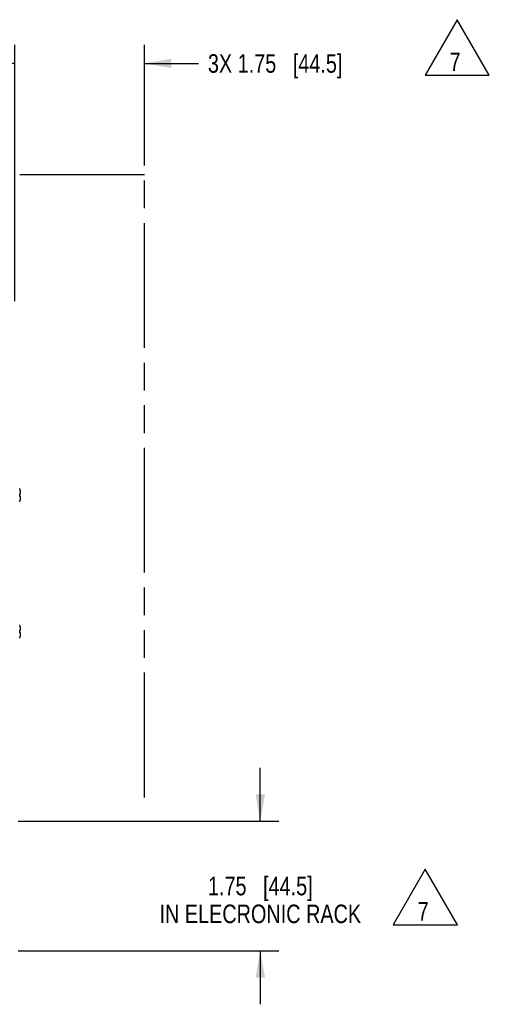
# Model space of a CAD drawing. Header units: inches. Extents: x 0 to 34, y 0 to 22.
# Tile 6 of 155: x 9.5 to 12.7, y 8.5 to 15.1. Entities that reach past the tile are written whole.
import ezdxf

# ---------------------------------------------------------------- set-up
doc = ezdxf.new("R2010")
doc.units = ezdxf.units.IN
doc.header["$LTSCALE"] = 1.87
doc.header["$MEASUREMENT"] = 0
doc.linetypes.add('PHANTOM', pattern=[0.8, 0.45, -0.05, 0.1, -0.05, 0.1, -0.05])
doc.layers.get('0').update_dxf_attribs({"linetype": 'CONTINUOUS'})
doc.layers.add('DETAIL', color=7, linetype='CONTINUOUS')
doc.layers.add('DIMENSIONS', color=7, linetype='CONTINUOUS')
doc.styles.get("Standard").update_dxf_attribs({"font": 'txt', "width": 0.8})
doc.dimstyles.new('DIMSTYLE_1', dxfattribs={"dimtxt": 0.125, "dimasz": 0.18, "dimexe": 0.18, "dimexo": 0.0625, "dimgap": 0.09, "dimtad": 0, "dimtih": 1, "dimtoh": 1, "dimlfac": 2, "dimzin": 4, "dimdsep": 46, "dimtxsty": 'STANDARD', "dimblk": '_FILLED', "dimblk1": '_FILLED', "dimblk2": '_FILLED', "dimcen": 0.09, "dimadec": 0, "dimazin": 0, "dimtp": 0.01, "dimtm": 0.01, "dimtfac": 1, "dimtofl": 0, "dimtmove": 0, "dimatfit": 3, "dimldrblk": '_FILLED', "dimfxl": 1, "dimtolj": 1, "dimtzin": 4, "dimarcsym": 0})

# ---------------------------------------------------------------- blocks, each defined once
blk = doc.blocks.new('_FILLED')
at = {"color": 0, "linetype": 'BYBLOCK'}
blk.add_solid([(0, 0), (-1, 0.174), (-1, -0.174)], dxfattribs=at)
blk = doc.blocks.new('*D1')
at = {"layer": 'DIMENSIONS', "color": 2, "linetype": 'CONTINUOUS'}
for p, q in [((9.4578, 13.2217), (9.4578, 14.9492)), ((10.3328, 14.1367), (10.3328, 14.9492)), ((9.4578, 14.8242), (9.0978, 14.8242)), ((10.3328, 14.8242), (10.6974, 14.8242))]:
    blk.add_line(p, q, dxfattribs=at)
at = {"layer": 'DIMENSIONS', "color": 2, "linetype": 'CONTINUOUS', "xscale": 0.18, "yscale": 0.18, "zscale": 0.18}
blk.add_blockref('_FILLED', (9.4578, 14.8242), dxfattribs=at)
at = {"layer": 'DIMENSIONS', "color": 2, "linetype": 'CONTINUOUS', "xscale": 0.18, "yscale": 0.18, "zscale": 0.18, "rotation": 180}
blk.add_blockref('_FILLED', (10.3328, 14.8242), dxfattribs=at)
at = {"layer": 'DIMENSIONS', "color": 2, "linetype": 'CONTINUOUS', "insert": (10.7599, 14.8867), "char_height": 0.125, "width": 1.425, "attachment_point": 1, "line_spacing_factor": 0.9}
blk.add_mtext('3X 1.75{\\Ftxt.shx;\\W1.000000;\\H0.125000; }[44.5]', dxfattribs=at)
blk = doc.blocks.new('*D3')
at = {"layer": 'DIMENSIONS', "color": 2, "linetype": 'CONTINUOUS'}
for p, q in [((11.1134, 9.7147), (11.1134, 10.0747)), ((9.4803, 9.7147), (11.2384, 9.7147)), ((9.4803, 8.8397), (11.2384, 8.8397)), ((11.1134, 8.8397), (11.1134, 8.4797))]:
    blk.add_line(p, q, dxfattribs=at)
at = {"layer": 'DIMENSIONS', "color": 2, "linetype": 'CONTINUOUS', "xscale": 0.18, "yscale": 0.18, "zscale": 0.18}
for p, rotation in [((11.1134, 9.7147), 270), ((11.1134, 8.8397), 90)]:
    blk.add_blockref('_FILLED', p, dxfattribs=dict(at, rotation=rotation))
at = {"layer": 'DIMENSIONS', "color": 2, "linetype": 'CONTINUOUS', "insert": (11.1134, 9.3397), "char_height": 0.125, "width": 1.7, "attachment_point": 2, "line_spacing_factor": 0.9}
blk.add_mtext('1.75{\\Ftxt.shx;\\W1.000000;\\H0.125000; }[44.5]\\PIN ELECRONIC RACK', dxfattribs=at)
blk = doc.blocks.new('FLAG_TRIANGLE_BL2', base_point=(12.4411, 14.932))
at = {"layer": 'DETAIL', "color": 2, "linetype": 'CONTINUOUS'}
for p, q in [((12.4411, 15.1193), (12.2248, 14.7447)), ((12.6574, 14.7447), (12.4411, 15.1193)), ((12.2248, 14.7447), (12.6574, 14.7447))]:
    blk.add_line(p, q, dxfattribs=at)
at = {"layer": 'DETAIL', "color": 2, "linetype": 'CONTINUOUS', "width": 0.8}
blk.add_text('7', height=0.125, dxfattribs=at).set_placement((12.3895, 14.773))
blk = doc.blocks.new('FLAG_TRIANGLE_BL4', base_point=(12.2258, 9.203))
at = {"layer": 'DETAIL', "color": 2, "linetype": 'CONTINUOUS'}
for p, q in [((12.2258, 9.3903), (12.0095, 9.0157)), ((12.4421, 9.0157), (12.2258, 9.3903)), ((12.0095, 9.0157), (12.4421, 9.0157))]:
    blk.add_line(p, q, dxfattribs=at)
at = {"layer": 'DETAIL', "color": 2, "linetype": 'CONTINUOUS', "width": 0.8}
blk.add_text('7', height=0.125, dxfattribs=at).set_placement((12.1741, 9.044))

msp = doc.modelspace()

# ---------------------------------------------------------------- linework, layer by layer
at = {"color": 7, "linetype": 'CONTINUOUS'}
for p, q in [((9.4909, 11.9574), (9.4909, 11.9584)), ((9.4909, 11.9226), (9.4963, 11.9232)), ((9.4909, 11.9043), (9.4909, 11.9226)), ((9.4963, 11.9038), (9.4909, 11.9043)), ((9.4909, 11.8686), (9.4909, 11.8695)), ((9.4909, 11.0374), (9.4909, 11.0384)), ((9.4909, 11.0026), (9.4963, 11.0032)), ((9.4909, 10.9843), (9.4909, 11.0026)), ((9.4963, 10.9838), (9.4909, 10.9843)), ((9.4909, 10.9486), (9.4909, 10.9495))]:
    msp.add_line(p, q, dxfattribs=at)
for centre, radius, start, end in [((9.4361, 11.9332), 0.0599, 16.70484, 23.81727), ((9.3704, 11.9135), 0.1285, 14.79193, 16.7107), ((9.3704, 11.9135), 0.1285, 13.89318, 14.79191), ((9.3704, 11.9135), 0.1285, 13.09037, 13.89318), ((9.3703, 11.9135), 0.1285, 11.59496, 13.09032), ((9.3703, 11.9135), 0.1285, 346.91, 348.40504), ((9.4026, 11.9243), 0.0948, 8.05947, 9.1196), ((9.4026, 11.9027), 0.0948, 350.88039, 351.8817), ((9.4026, 11.9243), 0.0949, 7.65024, 8.05951), ((9.4026, 11.9027), 0.0949, 351.88166, 352.2633), ((9.4025, 11.9243), 0.095, 7.01349, 7.65022), ((9.4025, 11.9027), 0.0949, 352.26332, 352.8902), ((9.4025, 11.9027), 0.095, 352.89019, 353.36371), ((9.4024, 11.9243), 0.095, 6.52052, 7.0135), ((9.4024, 11.9243), 0.0951, 5.98253, 6.52051), ((9.4024, 11.9027), 0.0951, 353.36372, 353.90639), ((9.4023, 11.9243), 0.0951, 5.43642, 5.98252), ((9.4023, 11.9027), 0.0951, 353.9064, 354.44776), ((9.4022, 11.9242), 0.0952, 4.96621, 5.43643), ((9.4023, 11.9027), 0.0952, 354.44775, 354.93263), ((9.4022, 11.9242), 0.0953, 4.34117, 4.96618), ((9.4022, 11.9027), 0.0953, 354.93267, 355.57243), ((9.4021, 11.9242), 0.0954, 3.96286, 4.34121), ((9.402, 11.9242), 0.0955, 2.96926, 3.96271), ((9.402, 11.9027), 0.0955, 355.97279, 357.03076), ((9.4021, 11.9027), 0.0954, 355.5724, 355.97262), ((9.4364, 11.8936), 0.0596, 336.1709, 338.54745), ((9.4361, 11.8937), 0.0599, 338.54784, 340.92139), ((9.4358, 11.8938), 0.0602, 340.92184, 343.29027), ((9.3704, 11.9134), 0.1285, 343.2893, 345.20852), ((9.3704, 11.9135), 0.1285, 345.20854, 346.1002), ((9.3704, 11.9135), 0.1285, 346.1002, 346.90996), ((9.4361, 11.0132), 0.0599, 16.70484, 23.81727), ((9.3704, 10.9935), 0.1285, 14.79193, 16.7107), ((9.3704, 10.9935), 0.1285, 13.89318, 14.79191), ((9.3704, 10.9935), 0.1285, 13.09037, 13.89318), ((9.3703, 10.9935), 0.1285, 11.59496, 13.09032), ((9.4358, 10.9738), 0.0602, 340.92184, 343.29027), ((9.3704, 10.9935), 0.1285, 343.2893, 345.20852), ((9.3704, 10.9935), 0.1285, 345.20854, 346.1002), ((9.3704, 10.9935), 0.1285, 346.1002, 346.90996), ((9.3703, 10.9935), 0.1285, 346.91, 348.40504), ((9.4026, 11.0043), 0.0948, 8.05947, 9.1196), ((9.4026, 10.9827), 0.0948, 350.88039, 351.8817), ((9.4026, 11.0043), 0.0949, 7.65024, 8.05951), ((9.4026, 10.9827), 0.0949, 351.88166, 352.2633), ((9.4025, 11.0043), 0.095, 7.01349, 7.65022), ((9.4025, 10.9827), 0.0949, 352.26332, 352.8902), ((9.4025, 10.9827), 0.095, 352.89019, 353.36371), ((9.4024, 11.0043), 0.095, 6.52052, 7.0135), ((9.4024, 11.0043), 0.0951, 5.98253, 6.52051), ((9.4024, 10.9827), 0.0951, 353.36372, 353.90639), ((9.4023, 11.0043), 0.0951, 5.43642, 5.98252), ((9.4023, 10.9827), 0.0951, 353.9064, 354.44776), ((9.4022, 11.0042), 0.0952, 4.96621, 5.43643), ((9.4023, 10.9827), 0.0952, 354.44775, 354.93263), ((9.4022, 11.0042), 0.0953, 4.34117, 4.96618), ((9.4022, 10.9827), 0.0953, 354.93267, 355.57243), ((9.4021, 11.0042), 0.0954, 3.96286, 4.34121), ((9.402, 11.0042), 0.0955, 2.96926, 3.96271), ((9.402, 10.9827), 0.0955, 355.97279, 357.03076), ((9.4021, 10.9827), 0.0954, 355.5724, 355.97262), ((9.4364, 10.9736), 0.0596, 336.1709, 338.54745), ((9.4361, 10.9737), 0.0599, 338.54784, 340.92139)]:
    msp.add_arc(centre, radius, start, end, dxfattribs=at)
for points, knots in [([(9.4963, 11.9232), (9.4964, 11.9237), (9.4969, 11.9257), (9.4972, 11.9277), (9.4973, 11.9292)], [0, 0, 0, 0, 0.253969, 1, 1, 1, 1]), ([(9.4973, 11.8978), (9.4973, 11.8983), (9.4971, 11.9003), (9.4967, 11.9023), (9.4963, 11.9038)], [0, 0, 0, 0, 0.246609, 1, 1, 1, 1]), ([(9.4963, 11.0032), (9.4964, 11.0037), (9.4969, 11.0057), (9.4972, 11.0077), (9.4973, 11.0092)], [0, 0, 0, 0, 0.253969, 1, 1, 1, 1]), ([(9.4973, 10.9778), (9.4973, 10.9783), (9.4971, 10.9803), (9.4967, 10.9823), (9.4963, 10.9838)], [0, 0, 0, 0, 0.246609, 1, 1, 1, 1])]:
    msp.add_open_spline(points, degree=3, knots=knots, dxfattribs=at)
at = {"layer": 'DETAIL', "color": 8, "linetype": 'PHANTOM'}
for p, q in [((10.3328, 14.0742), (3.5228, 14.0742)), ((10.3328, 9.8751), (10.3328, 14.0742))]:
    msp.add_line(p, q, dxfattribs=at)

# ---------------------------------------------------------------- block references
at = {"layer": 'DETAIL', "color": 2, "linetype": 'CONTINUOUS'}
for name, p in [('FLAG_TRIANGLE_BL2', (12.4411, 14.932)), ('FLAG_TRIANGLE_BL4', (12.2258, 9.203))]:
    msp.add_blockref(name, p, dxfattribs=at)

# ---------------------------------------------------------------- dimensions: what is measured, and where the dimension line sits
at = {"layer": 'DIMENSIONS', "color": 2, "linetype": 'CONTINUOUS'}
for base, p1, p2, angle, text, picture, middle in [((9.4578, 14.8242), (10.3328, 14.1367), (9.4578, 13.2217), 180, '3X <>', '*D1', (11.4724, 14.8242)), ((11.1134, 8.8397), (9.4803, 9.7147), (9.4803, 8.8397), 270, '<>\\PIN ELECRONIC RACK', '*D3', (10.5197, 9.1678))]:
    dim = msp.add_linear_dim(base=base, p1=p1, p2=p2, angle=angle, text=text, dimstyle='DIMSTYLE_1', dxfattribs=at)
    dim.commit()
    dim.dimension.update_dxf_attribs({"geometry": picture, "text_midpoint": middle, "dimtype": 160})

doc.saveas('drawing.dxf')
